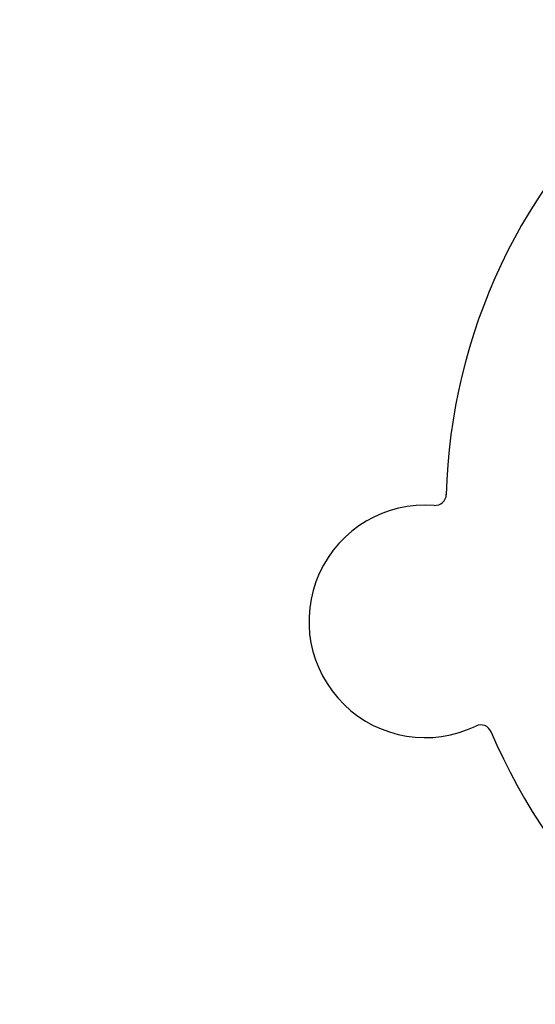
# Model space of a CAD drawing. Header units: inches. Extents: x 18 to 846, y -67 to 561.
# Tile 65 of 256: x 93.72 to 95.16, y 143.61 to 146.37. Entities that reach past the tile are written whole.
import ezdxf

# ---------------------------------------------------------------- set-up
doc = ezdxf.new("R2010")
doc.units = ezdxf.units.IN
doc.header["$LTSCALE"] = 24
doc.header["$MEASUREMENT"] = 0
doc.layers.add('Dimension (ANSI)', color=7, linetype='Continuous', lineweight=25)
doc.layers.add('Visible (ANSI)', color=7, linetype='Continuous', lineweight=30)
doc.styles.add('Note Text (ANSI)', font='tahoma.ttf')
doc.dimstyles.new('SB Fraction-16 (ANSI)', dxfattribs={"dimscale": 24, "dimtxt": 0.125, "dimasz": 0.098425, "dimexe": 0.125, "dimexo": 0.0625, "dimgap": 0.031496, "dimtad": 0, "dimtih": 1, "dimtoh": 1, "dimdec": 4, "dimrnd": 1e-08, "dimzin": 0, "dimdsep": 46, "dimlunit": 5, "dimtxsty": 'Note Text (ANSI)', "dimcen": 0.09, "dimdle": 0.393701, "dimclrd": 256, "dimclre": 256, "dimclrt": 256, "dimadec": 0, "dimazin": 3, "dimtfac": 0.96, "dimtofl": 0, "dimtmove": 0, "dimatfit": 3, "dimfxl": 1, "dimfrac": 2, "dimtolj": 1, "dimtzin": 12, "dimlwd": -1, "dimlwe": -1, "dimarcsym": 0})

# ---------------------------------------------------------------- blocks, each defined once
blk = doc.blocks.new('*D15')
at = {"layer": 'Defpoints', "color": 0, "transparency": 16777216}
for p in [(115.8191, 378.6679), (40.5863, 88.9562), (79.6941, 88.9562)]:
    blk.add_point(p, dxfattribs=at)
at = {"layer": 'Dimension (ANSI)', "transparency": 16777216}
for p, q in [((114.3191, 378.6679), (37.5863, 378.6679)), ((40.5863, 376.3057), (40.5863, 240.4618)), ((40.5863, 91.3184), (40.5863, 235.1622)), ((78.1941, 88.9562), (37.5863, 88.9562))]:
    blk.add_line(p, q, dxfattribs=at)
for points in [[(40.1926, 376.3057), (40.98, 376.3057), (40.5863, 378.6679)], [(40.1926, 91.3184), (40.98, 91.3184), (40.5863, 88.9562)]]:
    blk.add_solid(points, dxfattribs=at)
at = {"layer": 'Dimension (ANSI)', "transparency": 16777216, "insert": (31.4463, 239.7059), "char_height": 3, "attachment_point": 1, "style": 'Note Text (ANSI)'}
blk.add_mtext('\\A1;289 11/16', dxfattribs=at)

msp = doc.modelspace()

# ---------------------------------------------------------------- linework, layer by layer
at = {"layer": 'Visible (ANSI)'}
for centre, radius, start, end in [((96.51486, 144.9969), 1.6, 130.81714, 178.5497), ((94.88416, 145.03925), 0.03125, 265.56477, 358.51231), ((94.85661, 144.68406), 0.325, 85.56477, 295.80207), ((95.01167, 144.36333), 0.03125, 22.85452, 115.80207), ((96.51486, 144.9969), 1.6, 202.81714, 250.5497)]:
    msp.add_arc(centre, radius, start, end, dxfattribs=at)

# ---------------------------------------------------------------- dimensions: what is measured, and where the dimension line sits
at = {"layer": 'Dimension (ANSI)'}
dim = msp.add_linear_dim(base=(40.58635, 88.95616), p1=(115.81912, 378.66786), p2=(79.69412, 88.95616), angle=270, dimstyle='SB Fraction-16 (ANSI)', override={"dimgap": 0.031496, "dimdec": 4, "dimtol": 0, "dimlim": 0, "dimtp": 0, "dimtm": 0, "dimtdec": 2, "dimatfit": 1}, dxfattribs=at)
dim.commit()
dim.dimension.update_dxf_attribs({"geometry": '*D15', "text_midpoint": (40.58635, 237.81201), "dimtype": 160})

doc.saveas('drawing.dxf')
